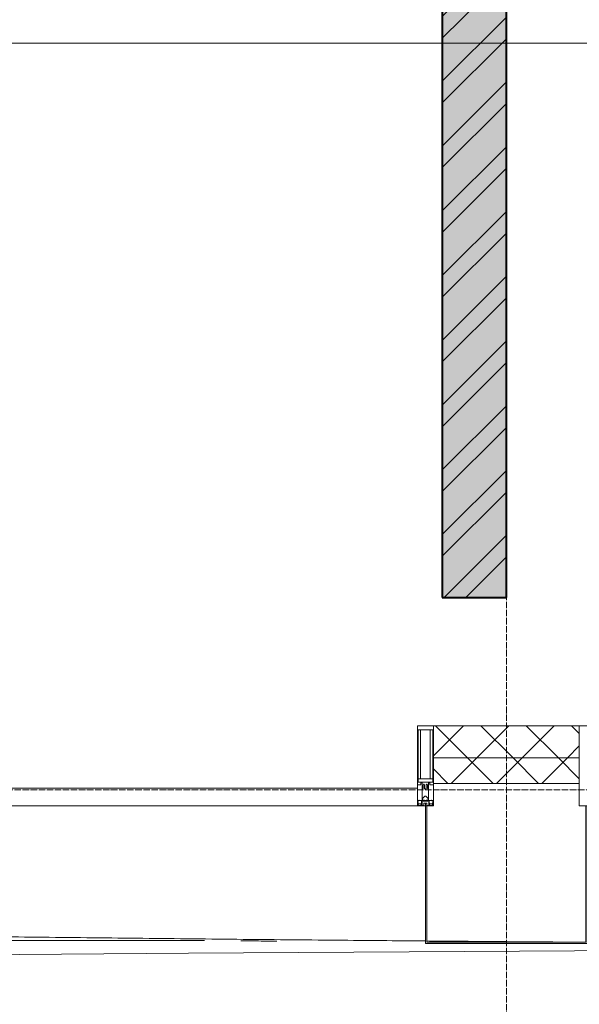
# Model space of a CAD drawing. Header units: millimetres. Extents: x 5617 to 106049, y 7718 to 209339.
# Tile 31 of 63: x 46601 to 48346, y 14731 to 17803. Entities that reach past the tile are written whole.
import ezdxf

# ---------------------------------------------------------------- set-up
doc = ezdxf.new("R2010")
doc.units = ezdxf.units.MM
doc.linetypes.add('ADSK_Линия сетки', pattern=[25, 20, -2.5, 0, -2.5])
doc.linetypes.add('Линия сетки', pattern=[25, 20, -2.5, 0, -2.5])
for name, color, linetype, lineweight in [('Импосты витража', 7, 'Continuous', 18), ('Колонны', 7, 'Continuous', 18), ('Оси', 7, 'Continuous', 9), ('Панели витража', 7, 'Continuous', 18), ('Стены разрез', 7, 'Continuous', 40), ('Стены штриховка', 7, 'Continuous', 40), ('Форма', 7, 'Continuous', 18), ('Формообразующий элемент-перекрытие', 7, 'Continuous', 18), ('Элементы узлов', 7, 'Continuous', 18)]:
    doc.layers.add(name, color=color, linetype=linetype, lineweight=lineweight)
pattern_1 = [(45, (0, 0), (-70.71068, 70.71068), []), (135, (0, 0), (-70.71068, -70.71068), [])]

# ---------------------------------------------------------------- blocks, each defined once
blk = doc.blocks.new('135_SLK_K4_AR_rvt-1-МКСС_К4_L18_61_500_')
at = {"layer": 'Стены разрез', "lineweight": 9, "true_color": 0xaaaaaa}
h = blk.add_hatch(dxfattribs=at)
h.set_pattern_fill('FP_1', color=253, style=0, pattern_type=2)
h.set_pattern_definition([(50, (0, 0), (218.62117, -19.1268), [22.86, -251.46]), (355, (0, 0), (-42.29187, 229.2684), [18.288, -201.168]), (100.451, (18.22, -1.6), (176.33107, 210.13963), [19.428, -213.708]), (46.184, (0, 60.96), (325.29495, -50.45164), [34.29, -377.19]), (96.636, (27.1, 56.76), (284.883, 296.91266), [29.142, -320.562]), (351.184, (0, 60.96), (284.8858, 296.9107), [27.432, -301.752]), (21, (30.48, 45.72), (181.93753, -122.71832), [22.86, -251.46]), (326, (30.48, 45.72), (74.16223, 221.0262), [18.288, -201.168]), (71.451, (45.64, 35.5), (256.10035, 98.30526), [19.428, -213.708]), (37.5, (0, 0), (3.70639, 101.465895), [3.353, -195.377, 3.353, -200.863, -201.93]), (37.5, (0, 0), (3.70639, 101.465895), [-402.946, 3.353, -198.577]), (7.5, (0, 0), (80.18358, 120.21653), [3.353, -113.081, 3.353, -190.805, -76.962]), (7.5, (0, 0), (80.18358, 120.21653), [-310.591, 3.353, -73.609]), (327.5, (-67.97, 0), (162.708646, -6.87497), [3.353, -72.847, 3.353, -234.391, -315.468]), (327.5, (-67.97, 0), (162.708646, -6.87497), [-313.944, 3.353, -312.115]), (317.5, (-98.45, 0), (177.75468, 30.51183), [3.353, -95.707, 3.353, -154.534, -224.028]), (317.5, (-98.45, 0), (177.75468, 30.51183), [-256.946, 3.353, -220.675])])
h.paths.add_polyline_path([(122150, 16000), (122350, 16000), (122350, 20700), (122150, 20700), (122150, 16976.9)])
h = blk.add_hatch(dxfattribs=at)
h.set_pattern_fill('FP_2', color=253, style=0, pattern_type=2)
h.set_pattern_definition([(45, (0, 0), (-101.02788, 101.02788), []), (45, (67.35, 0), (-101.02788, 101.02788), [])])
h.paths.add_polyline_path([(122150, 16000), (122350, 16000), (122350, 20700), (122150, 20700), (122150, 16976.9)])
at = {"layer": 'Стены разрез', "color": 253, "true_color": 0xaaaaaa}
for p, q in [((122350, 16000), (122350, 20700)), ((122150, 19100), (122150, 16000)), ((122150, 16000), (122350, 16000))]:
    blk.add_line(p, q, dxfattribs=at)
blk = doc.blocks.new('Rectangular Mullion - 50Wx250H-2623690-МКСС_К4_L18_61_500_')
at = {"layer": 'Элементы узлов', "color": 253, "lineweight": 5, "true_color": 0xaaaaaa}
for p, q in [((-25, 65.2), (-25, 250)), ((-25, 250), (0, 250)), ((25, 250), (0, 250)), ((25, 65.2), (25, 250)), ((-23, 237.3), (0, 237.3)), ((-23, 237.3), (-23, 73.6)), ((-14.9, 84), (-14.9, 237.3)), ((23, 237.3), (0, 237.3)), ((14.9, 84), (14.9, 237.3)), ((23, 237.3), (23, 73.6)), ((-14, 65.2), (-25, 65.2)), ((0, 84), (-23, 84)), ((-0.5, 73.6), (-23, 73.6)), ((-14, 71.3), (-14, 65.2)), ((-10, 71.3), (-14, 71.3)), ((-10, 53), (-10, 71.3)), ((-7, 65.2), (-5.9, 67.3)), ((-7, 65.2), (-7, 54.7)), ((-4.1, 67.3), (-5.9, 67.3)), ((-4.1, 67.3), (-2.9, 65.1)), ((-2.9, 65.1), (-2.9, 54.6)), ((0, 84), (23, 84)), ((0.5, 73.6), (23, 73.6)), ((4.1, 67.3), (2.9, 65.1)), ((2.9, 65.1), (2.9, 54.6)), ((4.1, 67.3), (5.9, 67.3)), ((7, 65.2), (5.9, 67.3)), ((7, 65.2), (7, 54.7)), ((10, 71.3), (14, 71.3)), ((10, 53), (10, 71.3)), ((14, 71.3), (14, 65.2)), ((14, 65.2), (25, 65.2)), ((-8.7, 53), (-10, 53)), ((-10, 53), (-10, 17)), ((-8.7, 53), (-7, 54.7)), ((-1.3, 53), (-2.9, 54.6)), ((0, 53), (-1.3, 53)), ((0, 53), (1.3, 53)), ((1.3, 53), (2.9, 54.6)), ((8.7, 53), (7, 54.7)), ((8.7, 53), (10, 53)), ((10, 53), (10, 17)), ((-23.8, 14.6), (-25, 14.2)), ((-25, 0), (-25, 14.2)), ((-22.3, 17), (-23.8, 17)), ((-23.8, 17), (-23.8, 14.6)), ((-22.5, 10.6), (-23.8, 14.6)), ((-22.5, 10.6), (-23.7, 9.9)), ((-23.7, 1.3), (-23.7, 9.9)), ((-23.7, 1.3), (-11.8, 1.3)), ((-23.2, 10.2), (-22.5, 8)), ((-22.5, 8), (-22.5, 4.5)), ((-21.3, 4.5), (-22.5, 4.5)), ((-22.3, 17), (-22.3, 16)), ((-22.3, 16), (-21.3, 16)), ((-19, 17.6), (-21.3, 16)), ((-21.3, 4.5), (-21.3, 6.5)), ((-21.3, 6.5), (-14.2, 6.5)), ((-18.4, 16.6), (-19, 17.6)), ((-7.4, 16.6), (-18.4, 16.6)), ((-14.2, 6.5), (-14.2, 4.5)), ((-13.2, 4.5), (-14.2, 4.5)), ((-13.2, 4.5), (-12.2, 7.2)), ((-12.7, 7.6), (-11.3, 11.4)), ((-12.7, 7.6), (-11.8, 6.9)), ((-12.2, 9), (-12.2, 14.8)), ((-12.2, 14.8), (0, 14.8)), ((-11.8, 1.3), (-11.8, 6.9)), ((-10.5, 11.2), (-11.3, 11.4)), ((-10.5, 1.5), (-10.5, 11.2)), ((-4.8, 1.5), (-10.5, 1.5)), ((-10, 17), (-7.5, 17)), ((-8.5, 23), (-1.5, 30)), ((-8.5, 18.5), (-8.5, 23)), ((-7.5, 18.5), (-8.5, 18.5)), ((-7.5, 17), (-7.5, 18.5)), ((-7.4, 18), (-7.4, 16.6)), ((-2.6, 18), (-7.4, 18)), ((0, 8), (-4.8, 8)), ((-4.8, 1.5), (-4.8, 8)), ((-2.6, 18), (-2.6, 16.8)), ((-2.6, 16.8), (0, 16.8)), ((-1.5, 30), (0, 30)), ((1.5, 30), (0, 30)), ((2.6, 16.8), (0, 16.8)), ((0, 14.8), (0, 16.8)), ((0, 14.8), (0, 16.8)), ((12.2, 14.8), (0, 14.8)), ((0, 0), (0, 8)), ((0, 8), (4.8, 8)), ((0, 0), (0, 8)), ((8.5, 23), (1.5, 30)), ((2.6, 18), (2.6, 16.8)), ((2.6, 18), (7.4, 18)), ((4.8, 1.5), (4.8, 8)), ((4.8, 1.5), (10.5, 1.5)), ((7.4, 18), (7.4, 16.6)), ((7.4, 16.6), (18.4, 16.6)), ((7.5, 18.5), (8.5, 18.5)), ((7.5, 17), (7.5, 18.5)), ((10, 17), (7.5, 17)), ((8.5, 18.5), (8.5, 23)), ((10.5, 11.2), (11.3, 11.4)), ((10.5, 1.5), (10.5, 11.2)), ((12.7, 7.6), (11.3, 11.4)), ((12.7, 7.6), (11.8, 6.9)), ((11.8, 1.3), (11.8, 6.9)), ((23.7, 1.3), (11.8, 1.3)), ((12.2, 9), (12.2, 14.8)), ((13.2, 4.5), (12.2, 7.2)), ((13.2, 4.5), (14.2, 4.5)), ((21.3, 6.5), (14.2, 6.5)), ((14.2, 6.5), (14.2, 4.5)), ((18.4, 16.6), (19, 17.6)), ((19, 17.6), (21.3, 16)), ((22.3, 16), (21.3, 16)), ((21.3, 4.5), (21.3, 6.5)), ((21.3, 4.5), (22.5, 4.5)), ((22.3, 17), (22.3, 16)), ((22.3, 17), (23.8, 17)), ((22.5, 10.6), (23.8, 14.6)), ((22.5, 10.6), (23.7, 9.9)), ((23.2, 10.2), (22.5, 8)), ((22.5, 8), (22.5, 4.5)), ((23.7, 1.3), (23.7, 9.9)), ((23.8, 17), (23.8, 14.6)), ((23.8, 14.6), (25, 14.2)), ((25, 0), (25, 14.2)), ((-25, 0), (0, 0)), ((25, 0), (0, 0))]:
    blk.add_line(p, q, dxfattribs=at)
for centre, start, end in [((-0.5, 73.1), 360, 90), ((0.5, 73.1), 90, 180)]:
    blk.add_arc(centre, 0.5, start, end, dxfattribs=at)
blk = doc.blocks.new('Rectangular Mullion - R_StandardFrame_50Wx250H-V45-МКСС_К4_L18_61_500_')
at = {"layer": 'Импосты витража', "color": 253, "lineweight": 5, "true_color": 0xaaaaaa}
for p, q in [((-25, -250), (-25, 0)), ((-25, 0), (0, 0)), ((5, 0), (25, 0)), ((25, 0), (25, -250)), ((25, -250), (-25, -250))]:
    blk.add_line(p, q, dxfattribs=at)
blk = doc.blocks.new('Rectangular Mullion - R_StandardFrame_50Wx250H-7505731-МКСС_К4_L18_61_500_')
at = {"layer": 'Импосты витража', "color": 253, "lineweight": 5, "true_color": 0xaaaaaa}
for p, q in [((-25, -250), (-25, 0)), ((-25, 0), (-5, 0)), ((0, 0), (25, 0)), ((25, 0), (25, -250)), ((25, -250), (-25, -250))]:
    blk.add_line(p, q, dxfattribs=at)
blk = doc.blocks.new('System Panel - A_PAN_Glass-7508020-МКСС_К4_L18_61_500_')
at = {"layer": 'Панели витража', "color": 253, "lineweight": 5, "true_color": 0xaaaaaa}
for p, q in [((656.25, 55), (-656.25, 55)), ((-656.25, 55), (-656.25, 0)), ((656.25, 0), (656.25, 55)), ((-656.25, 0), (656.25, 0))]:
    blk.add_line(p, q, dxfattribs=at)
blk = doc.blocks.new('A_SLK_PAN_Type1 - Прямой тип панели-6537761-МКСС_К4_L18_61_500_')
at = {"layer": 'Колонны', "lineweight": 5}
for p, q in [((-252.5, 430), (252.5, 430)), ((-252.5, 0), (-252.5, 430)), ((-247.5, 425), (-247.5, 0)), ((247.5, 425), (-247.5, 425)), ((247.5, 0), (247.5, 425)), ((252.5, 430), (252.5, 0)), ((-247.5, 0), (-252.5, 0)), ((252.5, 0), (247.5, 0))]:
    blk.add_line(p, q, dxfattribs=at)
blk = doc.blocks.new('A_OGR_PAN_Отлив - A_OGR_PAN_Отлив-6121347-МКСС_К4_L18_61_500_')
at = {"layer": 'Колонны', "color": 253, "lineweight": 5, "true_color": 0xaaaaaa}
for q in [(-681.2, -413.6), (-7.2, -420)]:
    blk.add_line((-681.2, -420), q, dxfattribs=at)
blk = doc.blocks.new('135_SLK_K4_AR_FCD_rvt-1-МКСС_К4_L18_61_500_')
at = {"layer": 'Стены разрез', "lineweight": 5, "true_color": 0xaaaaaa}
h = blk.add_hatch(dxfattribs=at)
h.set_pattern_fill('FP_4', color=253, style=0, pattern_type=2)
h.set_pattern_definition(pattern_1)
h.paths.add_polyline_path([(122577.5, 15500), (122577.5, 15600), (122122.5, 15600), (122122.5, 15500)])
h = blk.add_hatch(dxfattribs=at)
h.set_pattern_fill('FP_4', color=253, style=0, pattern_type=2)
h.set_pattern_definition(pattern_1)
h.paths.add_polyline_path([(122577.5, 15420), (122577.5, 15500), (122122.5, 15500), (122122.5, 15420)])
at = {"layer": 'Стены разрез', "color": 253, "lineweight": 9, "true_color": 0xaaaaaa}
for p, q in [((122577.5, 15600), (122122.5, 15600)), ((122122.5, 15600), (122122.5, 15420)), ((122577.5, 15420), (122577.5, 15600)), ((122122.5, 15420), (122577.5, 15420))]:
    blk.add_line(p, q, dxfattribs=at)
at = {"layer": 'Стены штриховка', "color": 253, "lineweight": 9, "true_color": 0xaaaaaa}
blk.add_line((122577.5, 15500), (122122.5, 15500), dxfattribs=at)
at = {"layer": 'Форма', "color": 253, "lineweight": 9, "true_color": 0xaaaaaa}
blk.add_line((136800, 17730), (104349.2, 17730), dxfattribs=at)
at = {"layer": 'Форма', "color": 253, "lineweight": 5, "true_color": 0xaaaaaa, "flags": 128}
blk.add_lwpolyline([(114341.6, 14827.2), (118320, 14866.3), (121358.5, 14890.7), (123765.7, 14904.4), (125726.1, 14909.6), (126485.2, 14909.7)], dxfattribs=at)
at = {"layer": 'Форма', "color": 253, "lineweight": 9, "true_color": 0xaaaaaa}
for points, knots in [([(120735, 14941.9), (120785.2, 14941.4), (120939.3, 14939.6), (121197.4, 14936.8), (121509.3, 14933.6), (121809.5, 14930.8), (122005.6, 14929.1), (122097.6, 14928.4)], [-0.495018, -0.495018, -0.495018, -0.495018, -0.49038462, -0.48076923, -0.47115385, -0.46153846, -0.453033, -0.453033, -0.453033, -0.453033]), ([(122102.5, 14928.3), (122112.9, 14928.2), (122227.3, 14927.3), (122385, 14926), (122532.4, 14924.9), (122575.8, 14924.6)], [-0.45288024, -0.45288024, -0.45288024, -0.45288024, -0.45192308, -0.44230769, -0.43829457, -0.43829457, -0.43829457, -0.43829457])]:
    blk.add_open_spline(points, degree=3, knots=knots, dxfattribs=at)
at = {"layer": 'Формообразующий элемент-перекрытие', "color": 253, "lineweight": 5, "true_color": 0xaaaaaa}
blk.add_open_spline([(121634.2, 14927.9), (121617.8, 14928), (121580.5, 14928.3), (121543.1, 14928.7), (121522, 14928.8)], degree=3, knots=[0.460053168, 0.460053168, 0.460053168, 0.460053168, 0.461538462, 0.46345406, 0.46345406, 0.46345406, 0.46345406], dxfattribs=at)
at = {"layer": 'Импосты витража', "color": 253, "lineweight": 5, "true_color": 0xaaaaaa}
blk.add_blockref('Rectangular Mullion - 50Wx250H-2623690-МКСС_К4_L18_61_500_', (122097.5, 15350), dxfattribs=at)
at = {"layer": 'Импосты витража', "color": 253, "lineweight": 5, "true_color": 0xaaaaaa, "extrusion": (0, 0, -1), "rotation": 180}
for name, p in [('Rectangular Mullion - R_StandardFrame_50Wx250H-V45-МКСС_К4_L18_61_500_', (-122097.5, 15350)), ('Rectangular Mullion - R_StandardFrame_50Wx250H-7505731-МКСС_К4_L18_61_500_', (-122602.5, 15350))]:
    blk.add_blockref(name, p, dxfattribs=at)
at = {"layer": 'Колонны', "color": 253, "lineweight": 5, "true_color": 0xaaaaaa, "rotation": 180}
blk.add_blockref('A_SLK_PAN_Type1 - Прямой тип панели-6537761-МКСС_К4_L18_61_500_', (122350, 15350), dxfattribs=at)
at = {"layer": 'Колонны', "color": 253, "lineweight": 5, "true_color": 0xaaaaaa}
blk.add_blockref('A_OGR_PAN_Отлив - A_OGR_PAN_Отлив-6121347-МКСС_К4_L18_61_500_', (121416.3, 15350), dxfattribs=at)
at = {"layer": 'Панели витража', "color": 253, "lineweight": 5, "true_color": 0xaaaaaa}
blk.add_blockref('System Panel - A_PAN_Glass-7508020-МКСС_К4_L18_61_500_', (121416.3, 15350), dxfattribs=at)

msp = doc.modelspace()

# ---------------------------------------------------------------- linework, layer by layer
at = {"layer": 'Оси', "linetype": 'Линия сетки'}
msp.add_line((48119, 12025.7), (48119, 33150), dxfattribs=at)
at = {"layer": 'Оси', "linetype": 'ADSK_Линия сетки'}
msp.add_line((62569, 15400), (24700.4, 15400), dxfattribs=at)

# ---------------------------------------------------------------- block references
at = {"lineweight": 5}
for name in ['135_SLK_K4_AR_FCD_rvt-1-МКСС_К4_L18_61_500_', '135_SLK_K4_AR_rvt-1-МКСС_К4_L18_61_500_']:
    msp.add_blockref(name, (-74231, 0), dxfattribs=at)

doc.saveas('drawing.dxf')
